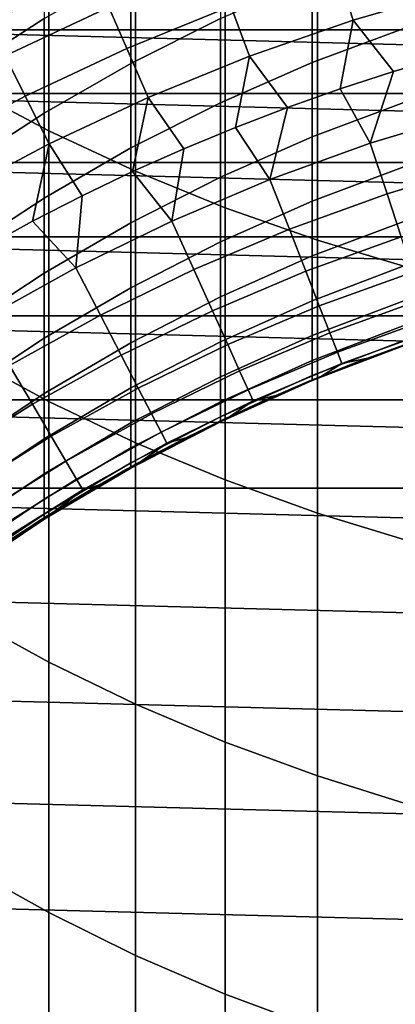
# Model space of a CAD drawing. Header units: metres. Extents: x -28 to 70, y -218 to 27.
# Tile 32 of 246: x -6.53 to -4.02, y -193.11 to -186.56. Entities that reach past the tile are written whole.
import ezdxf

# ---------------------------------------------------------------- set-up
doc = ezdxf.new("R2010")
doc.units = ezdxf.units.M
doc.layers.add('solid_10_261_002_XXX', color=7, linetype='CONTINUOUS')

msp = doc.modelspace()

# ---------------------------------------------------------------- linework, layer by layer
at = {"layer": 'solid_10_261_002_XXX'}
for points in [[(-6.891044, -185.144394, 421.470093), (-6.891044, -187.004715, 419.118561), (-6.332219, -187.299103, 419.344971), (-6.332219, -185.43248, 421.704468)], [(-6.332219, -185.43248, 421.704468), (-6.332219, -187.299103, 419.344971), (-5.753431, -187.568146, 419.55191), (-5.753431, -185.69577, 421.918671)], [(-5.753431, -185.69577, 421.918671), (-5.753431, -187.568146, 419.55191), (-5.156505, -187.811035, 419.738708), (-5.156505, -185.933456, 422.112061)], [(-6.362891, -185.856995, 378.805725), (-6.362891, -186.551682, 376.450653), (-6.920588, -186.910919, 376.5513), (-6.920588, -186.213348, 378.916168)], [(-5.189138, -185.926361, 376.275452), (-5.189138, -186.551926, 373.919403), (-5.785134, -186.850876, 373.994415), (-5.785134, -186.22316, 376.358582)], [(-5.156505, -185.933456, 422.112061), (-5.156505, -187.811035, 419.738708), (-4.543321, -188.026978, 419.904816), (-4.543321, -186.144775, 422.283966)], [(-4.305509, -186.563049, 292.50061), (-3.605509, -186.359299, 292.50061), (-3.695869, -186.01619, 291.156036), (-4.413413, -186.225052, 291.156036)], [(-6.733407, -186.578674, 288.429871), (-6.030992, -186.249908, 288.429871), (-6.108036, -186.073624, 287.052612), (-6.819424, -186.406586, 287.052612)], [(-3.949999, -186.053619, 373.794342), (-3.949999, -186.611343, 371.43576), (-4.576783, -186.845139, 371.487671), (-4.576783, -186.285889, 373.852631)], [(-4.543321, -186.144775, 422.283966), (-4.543321, -188.026978, 419.904816), (-3.915814, -188.215286, 420.049652), (-3.915814, -186.329071, 422.433899)], [(-5.785134, -186.22316, 376.358582), (-5.785134, -186.850876, 373.994415), (-6.362891, -187.181793, 374.077454), (-6.362891, -186.551682, 376.450653)], [(-5.811516, -186.752121, 291.156036), (-5.119252, -186.470581, 291.156036), (-5.225472, -186.188812, 289.798401), (-5.9321, -186.476196, 289.798401)], [(-4.994092, -186.802582, 292.50061), (-4.305509, -186.563049, 292.50061), (-4.413413, -186.225052, 291.156036), (-5.119252, -186.470581, 291.156036)], [(7.749961, -186.626587, 220.899994), (-7.749961, -186.626587, 220.899994), (-7.037026, -186.239487, 220.899994)], [(7.749961, -186.626587, 220.899994), (-7.037026, -186.239487, 220.899994), (7.037026, -186.239487, 220.899994)], [(-6.622997, -186.799576, 289.798401), (-5.9321, -186.476196, 289.798401), (-6.030992, -186.249908, 288.429871), (-6.733407, -186.578674, 288.429871)], [(-4.576783, -186.285889, 373.852631), (-4.576783, -186.845139, 371.487671), (-5.189138, -187.112885, 371.54715), (-5.189138, -186.551926, 373.919403)], [(-4.035935, -186.905655, 293.828735), (-3.678515, -186.801193, 293.828735), (-3.605509, -186.359299, 292.50061), (-4.305509, -186.563049, 292.50061)], [(-6.488369, -187.068909, 291.156036), (-5.811516, -186.752121, 291.156036), (-5.9321, -186.476196, 289.798401), (-6.622997, -186.799576, 289.798401)], [(-5.66943, -187.07724, 292.50061), (-4.994092, -186.802582, 292.50061), (-5.119252, -186.470581, 291.156036), (-5.811516, -186.752121, 291.156036)], [(-6.362891, -186.551682, 376.450653), (-6.362891, -187.181793, 374.077454), (-6.920588, -187.54364, 374.168243), (-6.920588, -186.910919, 376.5513)], [(-5.189138, -186.551926, 373.919403), (-5.189138, -187.112885, 371.54715), (-5.785134, -187.413773, 371.613953), (-5.785134, -186.850876, 373.994415)], [(8.441597, -187.05043, 220.899994), (-8.441597, -187.05043, 220.899994), (-7.749961, -186.626587, 220.899994)], [(8.441597, -187.05043, 220.899994), (-7.749961, -186.626587, 220.899994), (7.749961, -186.626587, 220.899994)], [(-4.741637, -187.143433, 293.828735), (-4.390396, -187.019775, 293.828735), (-4.305509, -186.563049, 292.50061), (-4.994092, -186.802582, 292.50061)], [(-3.949999, -186.611343, 371.43576), (-3.949999, -187.104462, 369.062805), (-4.576783, -187.339569, 369.108307), (-4.576783, -186.845139, 371.487671)], [(-4.390396, -187.019775, 293.828735), (-4.035935, -186.905655, 293.828735), (-4.305509, -186.563049, 292.50061)], [(-6.329735, -187.386292, 292.50061), (-5.66943, -187.07724, 292.50061), (-5.811516, -186.752121, 291.156036), (-6.488369, -187.068909, 291.156036)], [(-7.148016, -187.420135, 291.156036), (-6.488369, -187.068909, 291.156036), (-6.622997, -186.799576, 289.798401), (-7.296331, -187.158081, 289.798401)], [(-5.43343, -187.419067, 293.828735), (-5.0894, -187.276566, 293.828735), (-4.994092, -186.802582, 292.50061), (-5.66943, -187.07724, 292.50061)], [(-5.0894, -187.276566, 293.828735), (-4.741637, -187.143433, 293.828735), (-4.994092, -186.802582, 292.50061)], [(-4.190565, -187.382675, 295.15686), (-3.510443, -187.177597, 295.15686), (-3.678515, -186.801193, 293.828735), (-4.035935, -186.905655, 293.828735)], [(-5.785134, -186.850876, 373.994415), (-5.785134, -187.413773, 371.613953), (-6.362891, -187.746841, 371.687927), (-6.362891, -187.181793, 374.077454)], [(-4.576783, -186.845139, 371.487671), (-4.576783, -187.339569, 369.108307), (-5.189138, -187.608841, 369.160461), (-5.189138, -187.112885, 371.54715)], [(-4.190565, -187.382675, 295.15686), (-4.035935, -186.905655, 293.828735), (-4.390396, -187.019775, 293.828735)], [(-6.891044, -187.004715, 419.118561), (-6.891044, -188.800125, 416.717072), (-6.332219, -189.100586, 416.935364), (-6.332219, -187.299103, 419.344971)], [(-4.858809, -187.623657, 295.15686), (-4.190565, -187.382675, 295.15686), (-4.390396, -187.019775, 293.828735), (-4.741637, -187.143433, 293.828735)], [(9.110934, -187.510437, 220.899994), (-9.110934, -187.510437, 220.899994), (-8.441597, -187.05043, 220.899994)], [(9.110934, -187.510437, 220.899994), (-8.441597, -187.05043, 220.899994), (8.441597, -187.05043, 220.899994)], [(-6.973255, -187.728928, 292.50061), (-6.329735, -187.386292, 292.50061), (-6.488369, -187.068909, 291.156036), (-7.148016, -187.420135, 291.156036)], [(-6.109286, -187.73175, 293.828735), (-5.773475, -187.570831, 293.828735), (-5.66943, -187.07724, 292.50061), (-6.329735, -187.386292, 292.50061)], [(-5.773475, -187.570831, 293.828735), (-5.43343, -187.419067, 293.828735), (-5.66943, -187.07724, 292.50061)], [(-5.189138, -187.112885, 371.54715), (-5.189138, -187.608841, 369.160461), (-5.785134, -187.911453, 369.219025), (-5.785134, -187.413773, 371.613953)], [(-4.858809, -187.623657, 295.15686), (-4.741637, -187.143433, 293.828735), (-5.0894, -187.276566, 293.828735)], [(-3.949999, -187.104462, 369.062805), (-3.949999, -187.532562, 366.677277), (-4.576783, -187.768829, 366.716339), (-4.576783, -187.339569, 369.108307)], [(-6.362891, -187.181793, 374.077454), (-6.362891, -187.746841, 371.687927), (-6.920588, -188.111038, 371.768829), (-6.920588, -187.54364, 374.168243)], [(-4.079127, -187.719528, 296.501465), (-3.417091, -187.519913, 296.501465), (-3.510443, -187.177597, 295.15686), (-4.190565, -187.382675, 295.15686)], [(-5.513279, -187.899872, 295.15686), (-4.858809, -187.623657, 295.15686), (-5.0894, -187.276566, 293.828735), (-5.43343, -187.419067, 293.828735)], [(-6.332219, -187.299103, 419.344971), (-6.332219, -189.100586, 416.935364), (-5.753431, -189.375183, 417.134857), (-5.753431, -187.568146, 419.55191)], [(-4.576783, -187.339569, 369.108307), (-4.576783, -187.768829, 366.716339), (-5.189138, -188.039429, 366.761108), (-5.189138, -187.608841, 369.160461)], [(-6.767222, -188.080566, 293.828735), (-6.440616, -187.901703, 293.828735), (-6.329735, -187.386292, 292.50061), (-6.973255, -187.728928, 292.50061)], [(-6.440616, -187.901703, 293.828735), (-6.109286, -187.73175, 293.828735), (-6.329735, -187.386292, 292.50061)], [(-5.785134, -187.413773, 371.613953), (-5.785134, -187.911453, 369.219025), (-6.362891, -188.246414, 369.283875), (-6.362891, -187.746841, 371.687927)], [(-4.7296, -187.954102, 296.501465), (-4.079127, -187.719528, 296.501465), (-4.190565, -187.382675, 295.15686), (-4.858809, -187.623657, 295.15686)], [(-5.513279, -187.899872, 295.15686), (-5.43343, -187.419067, 293.828735), (-5.773475, -187.570831, 293.828735)], [(9.754444, -188.004227, 220.899994), (-9.754444, -188.004227, 220.899994), (-9.110934, -187.510437, 220.899994)], [(9.754444, -188.004227, 220.899994), (-9.110934, -187.510437, 220.899994), (9.110934, -187.510437, 220.899994)], [(-3.949999, -187.532562, 366.677277), (-3.949999, -187.89534, 364.280945), (-4.576783, -188.132584, 364.313538), (-4.576783, -187.768829, 366.716339)], [(-3.984553, -188.005417, 297.8591), (-3.337866, -187.81041, 297.8591), (-3.417091, -187.519913, 296.501465), (-4.079127, -187.719528, 296.501465)], [(-6.152122, -188.21051, 295.15686), (-5.513279, -187.899872, 295.15686), (-5.773475, -187.570831, 293.828735), (-6.109286, -187.73175, 293.828735)], [(-5.189138, -187.608841, 369.160461), (-5.189138, -188.039429, 366.761108), (-5.785134, -188.343521, 366.811401), (-5.785134, -187.911453, 369.219025)], [(-5.753431, -187.568146, 419.55191), (-5.753431, -189.375183, 417.134857), (-5.156505, -189.623077, 417.314972), (-5.156505, -187.811035, 419.738708)], [(-5.366667, -188.222961, 296.501465), (-4.7296, -187.954102, 296.501465), (-4.858809, -187.623657, 295.15686), (-5.513279, -187.899872, 295.15686)], [(-6.152122, -188.21051, 295.15686), (-6.109286, -187.73175, 293.828735), (-6.440616, -187.901703, 293.828735)], [(-4.619945, -188.234543, 297.8591), (-3.984553, -188.005417, 297.8591), (-4.079127, -187.719528, 296.501465), (-4.7296, -187.954102, 296.501465)], [(-6.362891, -187.746841, 371.687927), (-6.362891, -188.246414, 369.283875), (-6.920588, -188.612686, 369.354797), (-6.920588, -188.111038, 371.768829)], [(-4.576783, -187.768829, 366.716339), (-4.576783, -188.132584, 364.313538), (-5.189138, -188.404312, 364.350891), (-5.189138, -188.039429, 366.761108)], [(-5.156505, -187.811035, 419.738708), (-5.156505, -189.623077, 417.314972), (-4.543321, -189.843475, 417.475098), (-4.543321, -188.026978, 419.904816)], [(-6.773526, -188.554718, 295.15686), (-6.152122, -188.21051, 295.15686), (-6.440616, -187.901703, 293.828735), (-6.767222, -188.080566, 293.828735)], [(-5.785134, -187.911453, 369.219025), (-5.785134, -188.343521, 366.811401), (-6.362891, -188.68013, 366.867065), (-6.362891, -188.246414, 369.283875)], [(-5.988521, -188.52536, 296.501465), (-5.366667, -188.222961, 296.501465), (-5.513279, -187.899872, 295.15686), (-6.152122, -188.21051, 295.15686)], [(-3.949999, -187.89534, 364.280945), (-3.949999, -188.192535, 361.87558), (-4.576783, -188.430588, 361.901703), (-4.576783, -188.132584, 364.313538)], [(-5.242241, -188.497177, 297.8591), (-4.619945, -188.234543, 297.8591), (-4.7296, -187.954102, 296.501465), (-5.366667, -188.222961, 296.501465)], [(10.371217, -188.530991, 220.899994), (-10.371217, -188.530991, 220.899994), (-9.754444, -188.004227, 220.899994)], [(10.371217, -188.530991, 220.899994), (-9.754444, -188.004227, 220.899994), (9.754444, -188.004227, 220.899994)], [(-5.189138, -188.039429, 366.761108), (-5.189138, -188.404312, 364.350891), (-5.785134, -188.709656, 364.392853), (-5.785134, -188.343521, 366.811401)], [(-4.530015, -188.464539, 299.227631), (-3.906992, -188.239868, 299.227631), (-3.984553, -188.005417, 297.8591), (-4.619945, -188.234543, 297.8591)], [(-4.543321, -188.026978, 419.904816), (-4.543321, -189.843475, 417.475098), (-3.915814, -190.035675, 417.614746), (-3.915814, -188.215286, 420.049652)], [(-4.576783, -188.132584, 364.313538), (-4.576783, -188.430588, 361.901703), (-5.189138, -188.703232, 361.93161), (-5.189138, -188.404312, 364.350891)], [(-3.949999, -188.192535, 361.87558), (-3.949999, -188.42392, 359.463013), (-4.576783, -188.662598, 359.482605), (-4.576783, -188.430588, 361.901703)], [(-6.362891, -188.246414, 369.283875), (-6.362891, -188.68013, 366.867065), (-6.920588, -189.048203, 366.927948), (-6.920588, -188.612686, 369.354797)], [(-6.5934, -188.860413, 296.501465), (-5.988521, -188.52536, 296.501465), (-6.152122, -188.21051, 295.15686), (-6.773526, -188.554718, 295.15686)], [(-5.849678, -188.792557, 297.8591), (-5.242241, -188.497177, 297.8591), (-5.366667, -188.222961, 296.501465), (-5.988521, -188.52536, 296.501465)], [(-5.140199, -188.722061, 299.227631), (-4.530015, -188.464539, 299.227631), (-4.619945, -188.234543, 297.8591), (-5.242241, -188.497177, 297.8591)], [(-4.459954, -188.643723, 300.604889), (-3.846566, -188.422516, 300.604889), (-3.906992, -188.239868, 299.227631), (-4.530015, -188.464539, 299.227631)], [(-5.785134, -188.343521, 366.811401), (-5.785134, -188.709656, 364.392853), (-6.362891, -189.047668, 364.439331), (-6.362891, -188.68013, 366.867065)], [(-5.189138, -188.404312, 364.350891), (-5.189138, -188.703232, 361.93161), (-5.785134, -189.009613, 361.96524), (-5.785134, -188.709656, 364.392853)], [(-4.576783, -188.430588, 361.901703), (-4.576783, -188.662598, 359.482605), (-5.189138, -188.935944, 359.505066), (-5.189138, -188.703232, 361.93161)], [(-3.949999, -188.42392, 359.463013), (-3.949999, -188.58931, 357.045013), (-4.576783, -188.82843, 357.058105), (-4.576783, -188.662598, 359.482605)], [(-4.409872, -188.771805, 301.988678), (-3.803372, -188.553085, 301.988678), (-3.846566, -188.422516, 300.604889), (-4.459954, -188.643723, 300.604889)], [(-6.440533, -189.119843, 297.8591), (-5.849678, -188.792557, 297.8591), (-5.988521, -188.52536, 296.501465), (-6.5934, -188.860413, 296.501465)], [(-5.735811, -189.011688, 299.227631), (-5.140199, -188.722061, 299.227631), (-5.242241, -188.497177, 297.8591), (-5.849678, -188.792557, 297.8591)], [(-5.0607, -188.897263, 300.604889), (-4.459954, -188.643723, 300.604889), (-4.530015, -188.464539, 299.227631), (-5.140199, -188.722061, 299.227631)], [(10.960328, -189.090042, 220.899994), (-10.960328, -189.090042, 220.899994), (-10.371217, -188.530991, 220.899994)], [(10.960328, -189.090042, 220.899994), (-10.371217, -188.530991, 220.899994), (10.371217, -188.530991, 220.899994)], [(-3.949999, -188.58931, 357.045013), (-3.949999, -188.688599, 354.623413), (-4.576783, -188.927994, 354.629944), (-4.576783, -188.82843, 357.058105)], [(-4.379847, -188.848602, 303.376862), (-3.777476, -188.631363, 303.376862), (-3.803372, -188.553085, 301.988678), (-4.409872, -188.771805, 301.988678)], [(-5.003872, -189.022491, 301.988678), (-4.409872, -188.771805, 301.988678), (-4.459954, -188.643723, 300.604889), (-5.0607, -188.897263, 300.604889)], [(-4.207651, -188.811859, 304.757507), (-3.896394, -188.700195, 304.757507), (-3.777476, -188.631363, 303.376862), (-4.379847, -188.848602, 303.376862)], [(-6.362891, -188.68013, 366.867065), (-6.362891, -189.047668, 364.439331), (-6.920588, -189.417267, 364.490112), (-6.920588, -189.048203, 366.927948)], [(-5.785134, -188.709656, 364.392853), (-5.785134, -189.009613, 361.96524), (-6.362891, -189.348755, 362.002441), (-6.362891, -189.047668, 364.439331)], [(-5.189138, -188.703232, 361.93161), (-5.189138, -188.935944, 359.505066), (-5.785134, -189.243134, 359.530304), (-5.785134, -189.009613, 361.96524)], [(-5.647101, -189.182404, 300.604889), (-5.0607, -188.897263, 300.604889), (-5.140199, -188.722061, 299.227631), (-5.735811, -189.011688, 299.227631)], [(-4.576783, -188.662598, 359.482605), (-4.576783, -188.82843, 357.058105), (-5.189138, -189.102295, 357.07309), (-5.189138, -188.935944, 359.505066)], [(-3.949999, -188.688599, 354.623413), (-3.949999, -188.721695, 352.200012), (-4.576783, -188.961182, 352.200012), (-4.576783, -188.927994, 354.629944)], [(-3.946926, -188.720642, 320.899994), (-4.572927, -188.959595, 320.899994), (-4.576783, -188.961182, 352.200012), (-3.949999, -188.721695, 352.200012)], [(-4.279804, -188.839142, 320.899994), (-4.572927, -188.959595, 320.899994), (-3.946926, -188.720642, 320.899994)], [(-4.279804, -188.839142, 320.899994), (-3.963603, -188.723526, 320.899994), (-3.896394, -188.700195, 304.757507), (-4.207651, -188.811859, 304.757507)], [(-4.279804, -188.839142, 320.899994), (-3.946926, -188.720642, 320.899994), (-3.963603, -188.723526, 320.899994)], [(-4.969803, -189.09758, 303.376862), (-4.379847, -188.848602, 303.376862), (-4.409872, -188.771805, 301.988678), (-5.003872, -189.022491, 301.988678)], [(-6.891044, -188.800125, 416.717072), (-6.891044, -190.529266, 414.267426), (-6.332219, -190.835571, 414.477448), (-6.332219, -189.100586, 416.935364)], [(-6.315165, -189.332596, 299.227631), (-5.735811, -189.011688, 299.227631), (-5.849678, -188.792557, 297.8591), (-6.440533, -189.119843, 297.8591)], [(-4.576783, -188.82843, 357.058105), (-4.576783, -188.927994, 354.629944), (-5.189138, -189.202164, 354.637451), (-5.189138, -189.102295, 357.07309)], [(-4.820345, -189.060715, 304.757507), (-4.515712, -188.932068, 304.757507), (-4.379847, -188.848602, 303.376862), (-4.969803, -189.09758, 303.376862)], [(-4.592256, -188.96347, 320.899994), (-4.279804, -188.839142, 320.899994), (-4.207651, -188.811859, 304.757507), (-4.515712, -188.932068, 304.757507)], [(-4.592256, -188.96347, 320.899994), (-4.572927, -188.959595, 320.899994), (-4.279804, -188.839142, 320.899994)], [(-4.515712, -188.932068, 304.757507), (-4.207651, -188.811859, 304.757507), (-4.379847, -188.848602, 303.376862)], [(-7.013131, -189.478119, 297.8591), (-6.440533, -189.119843, 297.8591), (-6.5934, -188.860413, 296.501465), (-7.179589, -189.227188, 296.501465)], [(-5.583688, -189.304443, 301.988678), (-5.003872, -189.022491, 301.988678), (-5.0607, -188.897263, 300.604889), (-5.647101, -189.182404, 300.604889)], [(-5.189138, -188.935944, 359.505066), (-5.189138, -189.102295, 357.07309), (-5.785134, -189.410065, 357.089905), (-5.785134, -189.243134, 359.530304)], [(-4.576783, -188.927994, 354.629944), (-4.576783, -188.961182, 352.200012), (-5.189138, -189.235458, 352.200012), (-5.189138, -189.202164, 354.637451)], [(-4.572927, -188.959595, 320.899994), (-5.185032, -189.23349, 320.899994), (-5.189138, -189.235458, 352.200012), (-4.576783, -188.961182, 352.200012)], [(-4.901341, -189.096603, 320.899994), (-5.185032, -189.23349, 320.899994), (-4.572927, -188.959595, 320.899994)], [(-4.901341, -189.096603, 320.899994), (-4.592256, -188.96347, 320.899994), (-4.515712, -188.932068, 304.757507), (-4.820345, -189.060715, 304.757507)], [(-4.901341, -189.096603, 320.899994), (-4.572927, -188.959595, 320.899994), (-4.592256, -188.96347, 320.899994)], [(-6.362891, -189.047668, 364.439331), (-6.362891, -189.348755, 362.002441), (-6.920588, -189.719604, 362.043121), (-6.920588, -189.417267, 364.490112)], [(-5.785134, -189.009613, 361.96524), (-5.785134, -189.243134, 359.530304), (-6.362891, -189.58316, 359.558228), (-6.362891, -189.348755, 362.002441)], [(-6.217494, -189.498352, 300.604889), (-5.647101, -189.182404, 300.604889), (-5.735811, -189.011688, 299.227631), (-6.315165, -189.332596, 299.227631)], [(-5.545671, -189.377609, 303.376862), (-4.969803, -189.09758, 303.376862), (-5.003872, -189.022491, 301.988678), (-5.583688, -189.304443, 301.988678)], [(11.518719, -189.678452, 220.899994), (-11.518719, -189.678452, 220.899994), (-10.960328, -189.090042, 220.899994)], [(11.518719, -189.678452, 220.899994), (-10.960328, -189.090042, 220.899994), (10.960328, -189.090042, 220.899994)], [(-6.332219, -189.100586, 416.935364), (-6.332219, -190.835571, 414.477448), (-5.753431, -191.115524, 414.669373), (-5.753431, -189.375183, 417.134857)], [(-5.189138, -189.102295, 357.07309), (-5.189138, -189.202164, 354.637451), (-5.785134, -189.510269, 354.645874), (-5.785134, -189.410065, 357.089905)], [(-5.4184, -189.342957, 304.757507), (-5.121317, -189.197708, 304.757507), (-4.969803, -189.09758, 303.376862), (-5.545671, -189.377609, 303.376862)], [(-5.206525, -189.238327, 320.899994), (-4.901341, -189.096603, 320.899994), (-4.820345, -189.060715, 304.757507), (-5.121317, -189.197708, 304.757507)], [(-5.206525, -189.238327, 320.899994), (-5.185032, -189.23349, 320.899994), (-4.901341, -189.096603, 320.899994)], [(-5.121317, -189.197708, 304.757507), (-4.820345, -189.060715, 304.757507), (-4.969803, -189.09758, 303.376862)], [(-6.876617, -189.683899, 299.227631), (-6.315165, -189.332596, 299.227631), (-6.440533, -189.119843, 297.8591), (-7.013131, -189.478119, 297.8591)], [(-6.147676, -189.616852, 301.988678), (-5.583688, -189.304443, 301.988678), (-5.647101, -189.182404, 300.604889), (-6.217494, -189.498352, 300.604889)], [(-5.785134, -189.243134, 359.530304), (-5.785134, -189.410065, 357.089905), (-6.362891, -189.750732, 357.108551), (-6.362891, -189.58316, 359.558228)], [(-5.189138, -189.202164, 354.637451), (-5.189138, -189.235458, 352.200012), (-5.785134, -189.543671, 352.200012), (-5.785134, -189.510269, 354.645874)], [(-5.185032, -189.23349, 320.899994), (-5.780406, -189.541077, 320.899994), (-5.785134, -189.543671, 352.200012), (-5.189138, -189.235458, 352.200012)], [(-5.507462, -189.388504, 320.899994), (-5.780406, -189.541077, 320.899994), (-5.185032, -189.23349, 320.899994)], [(-5.507462, -189.388504, 320.899994), (-5.206525, -189.238327, 320.899994), (-5.121317, -189.197708, 304.757507), (-5.4184, -189.342957, 304.757507)], [(-5.507462, -189.388504, 320.899994), (-5.185032, -189.23349, 320.899994), (-5.206525, -189.238327, 320.899994)], [(-6.105819, -189.687881, 303.376862), (-5.545671, -189.377609, 303.376862), (-5.583688, -189.304443, 301.988678), (-6.147676, -189.616852, 301.988678)], [(-6.362891, -189.348755, 362.002441), (-6.362891, -189.58316, 359.558228), (-6.920588, -189.954987, 359.588776), (-6.920588, -189.719604, 362.043121)], [(-6.770264, -189.844223, 300.604889), (-6.217494, -189.498352, 300.604889), (-6.315165, -189.332596, 299.227631), (-6.876617, -189.683899, 299.227631)], [(-6, -189.6577, 304.757507), (-5.711369, -189.496307, 304.757507), (-5.545671, -189.377609, 303.376862), (-6.105819, -189.687881, 303.376862)], [(-5.804605, -189.547348, 320.899994), (-5.507462, -189.388504, 320.899994), (-5.4184, -189.342957, 304.757507), (-5.711369, -189.496307, 304.757507)], [(-5.753431, -189.375183, 417.134857), (-5.753431, -191.115524, 414.669373), (-5.156505, -191.36824, 414.842651), (-5.156505, -189.623077, 417.314972)], [(-5.711369, -189.496307, 304.757507), (-5.4184, -189.342957, 304.757507), (-5.545671, -189.377609, 303.376862)], [(-5.785134, -189.410065, 357.089905), (-5.785134, -189.510269, 354.645874), (-6.362891, -189.851318, 354.655182), (-6.362891, -189.750732, 357.108551)], [(-5.804605, -189.547348, 320.899994), (-5.780406, -189.541077, 320.899994), (-5.507462, -189.388504, 320.899994)], [(-6.694238, -189.958832, 301.988678), (-6.147676, -189.616852, 301.988678), (-6.217494, -189.498352, 300.604889), (-6.770264, -189.844223, 300.604889)], [(-5.785134, -189.510269, 354.645874), (-5.785134, -189.543671, 352.200012), (-6.362891, -189.884857, 352.200012), (-6.362891, -189.851318, 354.655182)], [(-6.097262, -189.714493, 320.899994), (-5.804605, -189.547348, 320.899994), (-5.711369, -189.496307, 304.757507), (-6, -189.6577, 304.757507)], [(-5.780406, -189.541077, 320.899994), (-6.357707, -189.881607, 320.899994), (-6.362891, -189.884857, 352.200012), (-5.785134, -189.543671, 352.200012)], [(-6.097262, -189.714493, 320.899994), (-6.357707, -189.881607, 320.899994), (-5.780406, -189.541077, 320.899994)], [(-6.097262, -189.714493, 320.899994), (-5.780406, -189.541077, 320.899994), (-5.804605, -189.547348, 320.899994)], [(-6.362891, -189.58316, 359.558228), (-6.362891, -189.750732, 357.108551), (-6.920588, -190.123245, 357.128906), (-6.920588, -189.954987, 359.588776)], [(-6.64866, -190.027527, 303.376862), (-6.105819, -189.687881, 303.376862), (-6.147676, -189.616852, 301.988678), (-6.694238, -189.958832, 301.988678)], [(-5.156505, -189.623077, 417.314972), (-5.156505, -191.36824, 414.842651), (-4.543321, -191.592926, 414.996704), (-4.543321, -189.843475, 417.475098)], [(12.539787, -190.939407, 220.899994), (-12.045615, -190.295349, 220.899994), (-11.518719, -189.678452, 220.899994), (12.045615, -190.295349, 220.899994)], [(12.045615, -190.295349, 220.899994), (-11.518719, -189.678452, 220.899994), (11.518719, -189.678452, 220.899994)], [(-6.563378, -190.003998, 304.757507), (-6.284075, -189.826965, 304.757507), (-6.105819, -189.687881, 303.376862), (-6.64866, -190.027527, 303.376862)], [(-6.384603, -189.88945, 320.899994), (-6.097262, -189.714493, 320.899994), (-6, -189.6577, 304.757507), (-6.284075, -189.826965, 304.757507)], [(-6.284075, -189.826965, 304.757507), (-6, -189.6577, 304.757507), (-6.105819, -189.687881, 303.376862)], [(-6.362891, -189.750732, 357.108551), (-6.362891, -189.851318, 354.655182), (-6.920588, -190.224258, 354.665375), (-6.920588, -190.123245, 357.128906)], [(-6.384603, -189.88945, 320.899994), (-6.357707, -189.881607, 320.899994), (-6.097262, -189.714493, 320.899994)], [(-6.666881, -190.072388, 320.899994), (-6.384603, -189.88945, 320.899994), (-6.284075, -189.826965, 304.757507), (-6.563378, -190.003998, 304.757507)], [(-6.362891, -189.851318, 354.655182), (-6.362891, -189.884857, 352.200012), (-6.920588, -190.257935, 352.200012), (-6.920588, -190.224258, 354.665375)], [(-6.357707, -189.881607, 320.899994), (-6.915213, -190.254135, 320.899994), (-6.920588, -190.257935, 352.200012), (-6.362891, -189.884857, 352.200012)], [(-6.666881, -190.072388, 320.899994), (-6.915213, -190.254135, 320.899994), (-6.357707, -189.881607, 320.899994)], [(-6.666881, -190.072388, 320.899994), (-6.357707, -189.881607, 320.899994), (-6.384603, -189.88945, 320.899994)], [(-4.543321, -189.843475, 417.475098), (-4.543321, -191.592926, 414.996704), (-3.915814, -191.788864, 415.131042), (-3.915814, -190.035675, 417.614746)], [(12.999373, -191.608063, 220.899994), (-12.539787, -190.939407, 220.899994), (-12.045615, -190.295349, 220.899994), (12.539787, -190.939407, 220.899994)], [(-6.891044, -190.529266, 414.267426), (-6.891044, -192.190842, 411.771484), (-6.332219, -192.502777, 411.973053), (-6.332219, -190.835571, 414.477448)], [(-6.332219, -190.835571, 414.477448), (-6.332219, -192.502777, 411.973053), (-5.753431, -192.787857, 412.157257), (-5.753431, -191.115524, 414.669373)], [(13.423374, -192.299973, 220.899994), (-12.999373, -191.608063, 220.899994), (-12.539787, -190.939407, 220.899994), (12.999373, -191.608063, 220.899994)], [(-5.753431, -191.115524, 414.669373), (-5.753431, -192.787857, 412.157257), (-5.156505, -193.045212, 412.323578), (-5.156505, -191.36824, 414.842651)], [(-5.156505, -191.36824, 414.842651), (-5.156505, -193.045212, 412.323578), (-4.543321, -193.274033, 412.471405), (-4.543321, -191.592926, 414.996704)], [(-4.543321, -191.592926, 414.996704), (-4.543321, -193.274033, 412.471405), (-3.915814, -193.473572, 412.600342), (-3.915814, -191.788864, 415.131042)], [(13.810521, -193.013046, 220.899994), (-13.423374, -192.299973, 220.899994), (-12.999373, -191.608063, 220.899994), (13.423374, -192.299973, 220.899994)], [(-6.891044, -192.190842, 411.771484), (-6.891044, -193.78363, 409.231079), (-6.332219, -194.100952, 409.424042), (-6.332219, -192.502777, 411.973053)], [(14.159966, -193.745605, 220.899994), (-13.810521, -193.013046, 220.899994), (-13.423374, -192.299973, 220.899994), (13.810521, -193.013046, 220.899994)], [(-6.332219, -192.502777, 411.973053), (-6.332219, -194.100952, 409.424042), (-5.753431, -194.390961, 409.600403), (-5.753431, -192.787857, 412.157257)], [(-5.753431, -192.787857, 412.157257), (-5.753431, -194.390961, 409.600403), (-5.156505, -194.652756, 409.759613), (-5.156505, -193.045212, 412.323578)], [(14.470504, -194.495331, 220.899994), (-14.159966, -193.745605, 220.899994), (-13.810521, -193.013046, 220.899994), (14.159966, -193.745605, 220.899994)], [(-5.156505, -193.045212, 412.323578), (-5.156505, -194.652756, 409.759613), (-4.543321, -194.885529, 409.901154), (-4.543321, -193.274033, 412.471405)]]:
    msp.add_3dface(points, dxfattribs=at)

doc.saveas('drawing.dxf')
